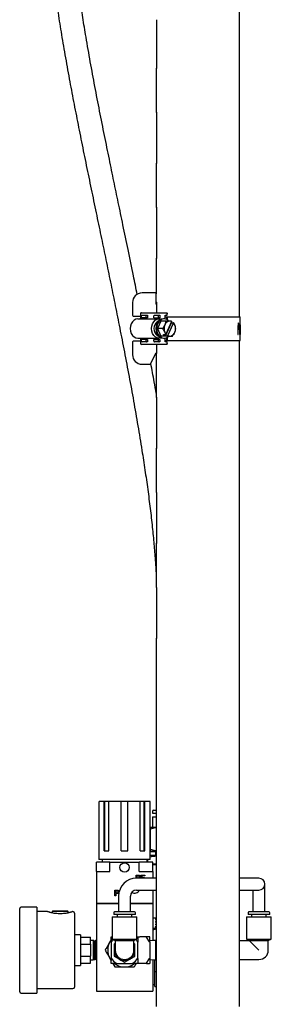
# Model space of a CAD drawing. Header units: inches. Extents: x 22.8 to 73.1, y 0.8 to 94.
# Tile 13 of 24: x 51.4 to 56.7, y 19.5 to 40.2. Entities that reach past the tile are written whole.
import ezdxf

# ---------------------------------------------------------------- set-up
doc = ezdxf.new("R2010")
doc.units = ezdxf.units.IN
doc.header["$MEASUREMENT"] = 0

msp = doc.modelspace()

# ---------------------------------------------------------------- linework, layer by layer
at = {"color": 7, "linetype": 'Continuous', "lineweight": 25}
for p, q in [((56.053, 33.931), (56.053, 47.478)), ((54.313, 39.21), (54.313, 40.184)), ((54.303, 39.166), (54.303, 38.228)), ((54.303, 39.166), (54.307, 39.166)), ((54.312, 39.166), (54.307, 39.166)), ((54.307, 38.228), (54.303, 38.228)), ((54.312, 38.228), (54.307, 38.228)), ((54.313, 37.21), (54.313, 38.184)), ((54.303, 37.166), (54.303, 36.228)), ((54.303, 37.166), (54.307, 37.166)), ((54.312, 37.166), (54.307, 37.166)), ((54.307, 36.228), (54.303, 36.228)), ((54.312, 36.228), (54.307, 36.228)), ((54.313, 35.21), (54.313, 36.184)), ((54.303, 35.166), (54.303, 34.416)), ((54.303, 35.166), (54.307, 35.166)), ((54.312, 35.166), (54.307, 35.166)), ((54.287, 34.431), (54.003, 34.431)), ((54.303, 34.197), (54.303, 34.416)), ((53.803, 34.231), (53.803, 33.962)), ((54.307, 34.228), (54.303, 34.228)), ((54.312, 34.228), (54.307, 34.228)), ((53.992, 34.016), (54.437, 34.016)), ((54.313, 34.016), (54.313, 34.184)), ((54.437, 34.016), (54.517, 34.016)), ((53.819, 33.946), (53.969, 33.946)), ((53.914, 33.885), (54.359, 33.885)), ((53.969, 33.994), (53.969, 33.908)), ((53.995, 33.91), (53.995, 33.948)), ((54.093, 33.91), (53.995, 33.91)), ((54.007, 33.963), (54.105, 33.963)), ((54.093, 33.91), (54.093, 33.948)), ((54.117, 33.91), (54.093, 33.91)), ((54.105, 33.963), (54.117, 33.963)), ((54.117, 33.963), (54.117, 33.91)), ((54.253, 33.91), (54.253, 33.948)), ((54.253, 33.91), (54.351, 33.91)), ((54.264, 33.963), (54.362, 33.963)), ((54.382, 33.864), (54.323, 33.826)), ((54.398, 33.838), (54.328, 33.681)), ((54.351, 33.91), (54.351, 33.948)), ((54.375, 33.91), (54.351, 33.91)), ((54.359, 33.885), (54.403, 33.885)), ((54.362, 33.963), (54.375, 33.963)), ((54.375, 33.963), (54.375, 33.91)), ((54.501, 33.838), (54.398, 33.838)), ((54.468, 33.885), (54.453, 33.885)), ((54.49, 33.963), (54.531, 33.963)), ((54.49, 33.883), (54.49, 33.963)), ((54.491, 33.931), (54.523, 33.931)), ((54.498, 33.525), (54.623, 33.806)), ((54.625, 33.83), (54.506, 33.564)), ((54.523, 33.872), (54.523, 33.931)), ((54.523, 33.931), (54.535, 33.931)), ((54.531, 33.963), (54.531, 33.994)), ((54.535, 33.866), (54.535, 33.931)), ((54.535, 33.931), (54.538, 33.931)), ((54.538, 33.931), (55.296, 33.931)), ((54.548, 33.533), (54.667, 33.798)), ((54.619, 33.816), (54.623, 33.806)), ((54.623, 33.838), (54.625, 33.83)), ((54.623, 33.806), (54.665, 33.806)), ((54.667, 33.798), (54.665, 33.806)), ((55.296, 33.931), (56.068, 33.931)), ((56.068, 33.759), (56.068, 33.931)), ((54.328, 33.681), (54.398, 33.525)), ((54.431, 33.681), (54.328, 33.681)), ((53.803, 33.401), (53.803, 33.131)), ((53.969, 33.416), (53.819, 33.416)), ((53.914, 33.477), (54.359, 33.477)), ((53.969, 33.455), (53.969, 33.369)), ((54.093, 33.452), (53.995, 33.452)), ((53.995, 33.415), (53.995, 33.452)), ((54.105, 33.4), (54.007, 33.4)), ((54.093, 33.415), (54.093, 33.452)), ((54.093, 33.452), (54.117, 33.452)), ((54.117, 33.4), (54.105, 33.4)), ((54.117, 33.452), (54.117, 33.4)), ((54.253, 33.452), (54.351, 33.452)), ((54.253, 33.415), (54.253, 33.452)), ((54.362, 33.4), (54.264, 33.4)), ((54.323, 33.537), (54.382, 33.499)), ((54.351, 33.415), (54.351, 33.452)), ((54.351, 33.452), (54.375, 33.452)), ((54.403, 33.477), (54.359, 33.477)), ((54.375, 33.4), (54.362, 33.4)), ((54.375, 33.452), (54.375, 33.4)), ((54.47, 33.525), (54.398, 33.525)), ((54.453, 33.477), (54.468, 33.477)), ((54.456, 33.556), (54.497, 33.556)), ((54.47, 33.525), (54.456, 33.556)), ((54.498, 33.525), (54.47, 33.525)), ((54.49, 33.4), (54.49, 33.479)), ((54.531, 33.4), (54.49, 33.4)), ((54.491, 33.431), (54.523, 33.431)), ((54.506, 33.564), (54.497, 33.556)), ((54.539, 33.525), (54.498, 33.525)), ((54.523, 33.431), (54.523, 33.49)), ((54.523, 33.431), (54.535, 33.431)), ((54.531, 33.369), (54.531, 33.4)), ((54.535, 33.431), (54.535, 33.497)), ((54.538, 33.431), (54.535, 33.431)), ((54.538, 33.431), (55.296, 33.431)), ((54.539, 33.525), (54.548, 33.533)), ((54.539, 33.525), (54.586, 33.525)), ((55.296, 33.431), (56.068, 33.431)), ((56.053, 19.412), (56.053, 33.431)), ((56.068, 33.431), (56.068, 33.556)), ((56.068, 33.556), (56.068, 33.556)), ((54.437, 33.346), (53.992, 33.346)), ((54.182, 32.94), (54.299, 33.173)), ((54.303, 33.166), (54.303, 32.228)), ((54.303, 33.166), (54.307, 33.166)), ((54.312, 33.166), (54.307, 33.166)), ((54.313, 33.21), (54.313, 33.346)), ((54.517, 33.346), (54.437, 33.346)), ((54.003, 32.931), (54.168, 32.931)), ((54.307, 32.228), (54.303, 32.228)), ((54.312, 32.228), (54.307, 32.228)), ((54.313, 31.21), (54.313, 32.184)), ((54.303, 31.166), (54.303, 30.228)), ((54.303, 31.166), (54.307, 31.166)), ((54.312, 31.166), (54.307, 31.166)), ((54.307, 30.228), (54.303, 30.228)), ((54.312, 30.228), (54.307, 30.228)), ((54.313, 29.21), (54.313, 30.184)), ((54.303, 29.166), (54.303, 28.228)), ((54.303, 29.166), (54.307, 29.166)), ((54.312, 29.166), (54.307, 29.166)), ((54.307, 28.228), (54.303, 28.228)), ((54.312, 28.228), (54.307, 28.228)), ((54.313, 27.21), (54.313, 28.184)), ((54.303, 27.166), (54.303, 19.412)), ((54.303, 27.166), (54.307, 27.166)), ((54.312, 27.166), (54.307, 27.166)), ((53.101, 22.688), (53.101, 23.727)), ((53.209, 23.727), (53.101, 23.727)), ((53.209, 22.688), (53.209, 23.727)), ((53.225, 23.727), (53.209, 23.727)), ((53.225, 22.688), (53.225, 23.727)), ((53.307, 23.727), (53.225, 23.727)), ((53.307, 22.688), (53.307, 23.727)), ((53.567, 23.727), (53.307, 23.727)), ((53.567, 22.688), (53.567, 23.727)), ((53.705, 23.727), (53.567, 23.727)), ((53.705, 22.688), (53.705, 23.727)), ((53.966, 23.727), (53.705, 23.727)), ((53.966, 22.688), (53.966, 23.727)), ((54.048, 23.727), (53.966, 23.727)), ((54.048, 22.688), (54.048, 23.727)), ((54.063, 23.727), (54.048, 23.727)), ((54.063, 22.688), (54.063, 23.727)), ((54.171, 23.727), (54.063, 23.727)), ((54.171, 22.688), (54.171, 23.727)), ((54.224, 23.521), (54.224, 23.481)), ((54.224, 23.481), (54.303, 23.481)), ((54.244, 23.54), (54.303, 23.54)), ((54.224, 23.403), (54.224, 23.186)), ((54.224, 23.403), (54.303, 23.403)), ((54.181, 23.186), (54.303, 23.186)), ((54.181, 22.713), (54.181, 23.147)), ((53.097, 22.688), (53.097, 22.506)), ((53.097, 22.688), (53.101, 22.688)), ((53.209, 22.688), (53.307, 22.688)), ((53.567, 22.688), (53.705, 22.688)), ((53.966, 22.688), (54.063, 22.688)), ((54.171, 22.688), (54.176, 22.688)), ((54.176, 22.506), (54.176, 22.688)), ((54.181, 22.674), (54.303, 22.674)), ((54.284, 22.674), (54.287, 22.586)), ((53.046, 22.251), (53.046, 22.447)), ((53.205, 22.447), (53.046, 22.447)), ((54.176, 22.506), (53.097, 22.506)), ((53.164, 22.506), (53.164, 22.447)), ((53.329, 22.447), (53.205, 22.447)), ((53.329, 22.251), (53.329, 22.447)), ((53.329, 22.447), (53.943, 22.447)), ((53.943, 22.251), (53.943, 22.447)), ((54.067, 22.447), (53.943, 22.447)), ((54.227, 22.447), (54.067, 22.447)), ((54.109, 22.447), (54.109, 22.506)), ((54.121, 22.506), (54.121, 22.447)), ((54.303, 22.586), (54.176, 22.586)), ((54.227, 22.251), (54.227, 22.447)), ((54.227, 22.398), (54.303, 22.398)), ((53.046, 22.251), (53.046, 21.585)), ((53.046, 22.251), (53.329, 22.251)), ((53.943, 22.251), (54.227, 22.251)), ((54.227, 22.251), (54.227, 22.11)), ((53.877, 22.176), (53.921, 22.176)), ((53.877, 22.11), (53.877, 22.176)), ((54.303, 22.11), (53.886, 22.11)), ((53.921, 22.162), (53.893, 22.162)), ((53.893, 22.162), (53.893, 22.121)), ((53.893, 22.121), (53.92, 22.121)), ((53.947, 22.112), (53.94, 22.11)), ((53.98, 22.176), (54.063, 22.176)), ((53.98, 22.11), (53.98, 22.176)), ((53.996, 22.162), (53.996, 22.126)), ((54.063, 22.162), (53.996, 22.162)), ((53.996, 22.126), (54.058, 22.126)), ((53.996, 22.112), (53.996, 22.11)), ((54.058, 22.112), (53.996, 22.112)), ((54.058, 22.126), (54.058, 22.112)), ((54.063, 22.176), (54.063, 22.162)), ((56.209, 22.11), (56.053, 22.11)), ((56.459, 22.11), (56.209, 22.11)), ((56.584, 21.735), (56.584, 21.985)), ((53.434, 21.859), (53.478, 21.859)), ((53.434, 21.741), (53.434, 21.859)), ((53.478, 21.845), (53.451, 21.845)), ((53.451, 21.845), (53.451, 21.804)), ((53.451, 21.804), (53.477, 21.804)), ((53.451, 21.791), (53.451, 21.741)), ((53.475, 21.791), (53.451, 21.791)), ((53.886, 21.86), (54.303, 21.86)), ((54.227, 21.86), (54.227, 21.585)), ((56.053, 21.86), (56.209, 21.86)), ((56.209, 21.86), (56.459, 21.86)), ((56.334, 21.86), (56.334, 21.735)), ((53.046, 21.585), (53.511, 21.585)), ((53.05, 21.581), (53.046, 21.585)), ((53.046, 21.581), (53.046, 19.731)), ((53.046, 21.581), (53.511, 21.581)), ((53.451, 21.741), (53.434, 21.741)), ((53.511, 21.735), (53.511, 21.404)), ((53.761, 21.404), (53.761, 21.735)), ((53.761, 21.585), (54.227, 21.585)), ((53.761, 21.581), (54.227, 21.581)), ((54.223, 21.581), (54.227, 21.585)), ((54.227, 21.581), (54.227, 20.797)), ((56.334, 21.735), (56.334, 21.404)), ((56.584, 21.404), (56.584, 21.735)), ((51.433, 19.722), (51.433, 21.472)), ((51.793, 21.503), (51.465, 21.503)), ((51.793, 21.503), (51.793, 19.691)), ((52.015, 21.407), (51.793, 21.407)), ((52.068, 21.392), (52.057, 21.395)), ((52.129, 21.427), (52.113, 21.411)), ((52.113, 21.411), (52.113, 21.38)), ((52.453, 21.411), (52.113, 21.411)), ((52.129, 21.427), (52.438, 21.427)), ((52.453, 21.411), (52.438, 21.427)), ((52.453, 21.38), (52.453, 21.411)), ((52.583, 21.376), (52.583, 19.818)), ((53.408, 21.384), (53.408, 21.345)), ((53.845, 21.404), (53.428, 21.404)), ((53.865, 21.345), (53.865, 21.384)), ((56.23, 21.384), (56.23, 21.345)), ((56.667, 21.404), (56.25, 21.404)), ((56.687, 21.345), (56.687, 21.384)), ((53.377, 21.298), (53.377, 20.825)), ((53.377, 21.298), (53.896, 21.298)), ((53.865, 21.345), (53.408, 21.345)), ((53.482, 21.345), (53.482, 21.298)), ((53.791, 21.298), (53.791, 21.345)), ((53.896, 20.825), (53.896, 21.298)), ((54.227, 21.28), (54.303, 21.275)), ((54.303, 21.273), (54.227, 21.273)), ((54.303, 21.207), (54.285, 21.197)), ((54.285, 21.197), (54.285, 21.189)), ((54.287, 21.252), (54.286, 21.244)), ((54.303, 21.262), (54.287, 21.252)), ((54.287, 21.244), (54.303, 21.234)), ((56.199, 21.298), (56.199, 20.825)), ((56.199, 21.298), (56.459, 21.298)), ((56.687, 21.345), (56.23, 21.345)), ((56.304, 21.345), (56.304, 21.298)), ((56.459, 21.298), (56.719, 21.298)), ((56.613, 21.298), (56.613, 21.345)), ((56.719, 20.825), (56.719, 21.298)), ((54.227, 21.059), (54.303, 21.059)), ((54.227, 21.027), (54.303, 21.048)), ((54.281, 21.085), (54.281, 21.078)), ((54.283, 21.141), (54.283, 21.133)), ((52.708, 20.922), (52.583, 20.922)), ((52.708, 20.922), (52.708, 20.272)), ((52.708, 20.873), (52.921, 20.873)), ((52.921, 20.723), (52.921, 20.873)), ((52.983, 20.799), (52.921, 20.799)), ((52.987, 20.799), (52.983, 20.799)), ((52.983, 20.799), (52.983, 20.799)), ((52.983, 20.394), (52.983, 20.799)), ((52.987, 20.797), (52.988, 20.797)), ((53.024, 20.798), (53.02, 20.798)), ((53.046, 20.777), (53.043, 20.773)), ((53.353, 20.81), (53.329, 20.774)), ((53.355, 20.774), (53.355, 20.87)), ((53.355, 20.774), (53.355, 20.42)), ((53.364, 20.878), (53.377, 20.878)), ((53.377, 20.825), (53.44, 20.802)), ((53.377, 20.825), (53.896, 20.825)), ((53.44, 20.736), (53.418, 20.723)), ((53.44, 20.802), (53.44, 20.597)), ((53.44, 20.802), (53.833, 20.802)), ((53.833, 20.802), (53.896, 20.825)), ((53.833, 20.597), (53.833, 20.802)), ((53.855, 20.723), (53.833, 20.736)), ((53.896, 20.878), (53.909, 20.878)), ((53.909, 20.878), (53.957, 20.878)), ((53.918, 20.87), (53.918, 20.774)), ((53.918, 20.42), (53.918, 20.774)), ((54.098, 20.878), (53.957, 20.878)), ((54.158, 20.878), (54.098, 20.878)), ((54.158, 20.774), (54.098, 20.87)), ((54.166, 20.771), (54.166, 20.87)), ((54.291, 20.799), (54.166, 20.795)), ((54.166, 20.771), (54.166, 20.423)), ((54.269, 20.799), (54.227, 20.81)), ((54.291, 20.597), (54.291, 20.816)), ((54.291, 20.816), (54.303, 20.816)), ((56.262, 20.794), (56.053, 20.794)), ((56.199, 20.825), (56.262, 20.802)), ((56.199, 20.825), (56.459, 20.825)), ((56.262, 20.802), (56.262, 20.794)), ((56.262, 20.802), (56.459, 20.802)), ((56.459, 20.597), (56.262, 20.794)), ((56.459, 20.825), (56.719, 20.825)), ((56.459, 20.802), (56.656, 20.802)), ((56.656, 20.802), (56.719, 20.825)), ((56.656, 20.597), (56.656, 20.802)), ((52.708, 20.723), (52.921, 20.723)), ((52.921, 20.723), (52.921, 20.471)), ((54.291, 20.378), (54.291, 20.597)), ((54.291, 20.597), (54.303, 20.597)), ((52.708, 20.471), (52.921, 20.471)), ((52.708, 20.321), (52.921, 20.321)), ((52.921, 20.321), (52.921, 20.471)), ((52.921, 20.394), (52.983, 20.394)), ((53.002, 20.395), (53.006, 20.395)), ((53.039, 20.396), (53.043, 20.396)), ((53.044, 20.398), (53.046, 20.401)), ((53.329, 20.42), (53.351, 20.387)), ((53.355, 20.324), (53.355, 20.42)), ((53.46, 20.316), (53.364, 20.316)), ((53.389, 20.316), (53.432, 20.242)), ((53.418, 20.471), (53.527, 20.408)), ((53.46, 20.316), (53.813, 20.316)), ((53.636, 20.344), (53.746, 20.408)), ((53.813, 20.316), (53.814, 20.316)), ((53.909, 20.316), (53.813, 20.316)), ((53.957, 20.316), (53.909, 20.316)), ((53.918, 20.42), (53.918, 20.324)), ((54.098, 20.316), (53.957, 20.316)), ((54.098, 20.324), (54.158, 20.42)), ((54.098, 20.316), (54.158, 20.316)), ((54.166, 20.423), (54.166, 20.324)), ((54.166, 20.399), (54.291, 20.394)), ((54.227, 20.397), (54.227, 19.731)), ((54.274, 20.144), (54.274, 20.395)), ((54.291, 20.378), (54.303, 20.378)), ((56.053, 20.4), (56.459, 20.4)), ((52.583, 20.272), (52.708, 20.272)), ((54.274, 20.144), (54.303, 20.144)), ((54.274, 19.834), (54.274, 20.144)), ((51.793, 19.787), (52.552, 19.787)), ((53.046, 19.731), (54.227, 19.731)), ((54.227, 19.876), (54.274, 19.874)), ((54.274, 19.834), (54.303, 19.834)), ((51.465, 19.691), (51.793, 19.691))]:
    msp.add_line(p, q, dxfattribs=at)
at = {"color": 7, "linetype": 'Continuous', "lineweight": 25, "flags": 128}
for points in [[(54.517, 34.016), (54.52, 34.016), (54.522, 34.015), (54.525, 34.013), (54.527, 34.01), (54.529, 34.006), (54.53, 34.002), (54.531, 33.998), (54.531, 33.994)], [(53.914, 33.885), (53.873, 33.878), (53.835, 33.858), (53.802, 33.825), (53.777, 33.783), (53.761, 33.734), (53.756, 33.681), (53.761, 33.629), (53.777, 33.579), (53.802, 33.537), (53.835, 33.505), (53.873, 33.484), (53.914, 33.477)], [(54.359, 33.477), (54.319, 33.484), (54.28, 33.505), (54.248, 33.537), (54.223, 33.579), (54.207, 33.629), (54.201, 33.681), (54.207, 33.734), (54.223, 33.783), (54.248, 33.825), (54.28, 33.858), (54.319, 33.878), (54.359, 33.885)], [(54.453, 33.885), (54.412, 33.878), (54.374, 33.858), (54.341, 33.825), (54.316, 33.783), (54.3, 33.734), (54.295, 33.681), (54.3, 33.629), (54.316, 33.579), (54.341, 33.537), (54.374, 33.505), (54.412, 33.484), (54.453, 33.477)], [(54.468, 33.885), (54.427, 33.878), (54.389, 33.858), (54.356, 33.825), (54.331, 33.783), (54.315, 33.734), (54.31, 33.681), (54.315, 33.629), (54.331, 33.579), (54.356, 33.537), (54.389, 33.505), (54.427, 33.484), (54.468, 33.477), (54.509, 33.484), (54.547, 33.505), (54.566, 33.522)], [(54.531, 33.369), (54.531, 33.364), (54.53, 33.36), (54.529, 33.356), (54.527, 33.353), (54.525, 33.35), (54.522, 33.348), (54.52, 33.347), (54.517, 33.346)]]:
    msp.add_lwpolyline(points, dxfattribs=at)
at = {"color": 7, "linetype": 'Continuous', "lineweight": 25}
msp.add_circle((53.636, 22.337), 0.0984, dxfattribs=at)
for centre, radius, start, end in [((54.003, 34.231), 0.2, 90, 180), ((54.287, 34.416), 0.0156, 0, 90), ((53.992, 33.994), 0.0225, 90, 180), ((54.319, 34.197), 0.0156, 180, 247.7596), ((53.819, 33.962), 0.0156, 180, 270), ((54.009, 33.949), 0.0136, 98.1467, 186.3048), ((54.107, 33.949), 0.0136, 98.1467, 186.3048), ((54.434, 33.681), 0.182, 127.5575, 232.4425), ((54.266, 33.949), 0.0136, 98.1467, 186.3048), ((54.364, 33.949), 0.0136, 98.1467, 186.3048), ((54.464, 33.745), 0.14, 41.5247, 88.4786), ((54.594, 33.718), 0.12, 93.6339, 159.7388), ((54.586, 33.741), 0.0967, 66.4658, 89.8447), ((54.549, 33.697), 0.155, 23.8026, 40.8447), ((54.661, 33.681), 0.195, 156.4317, 203.5683), ((54.623, 33.666), 0.155, 203.8026, 220.8447), ((54.579, 33.645), 0.12, 273.6339, 339.7388), ((54.512, 33.681), 0.195, 336.4317, 23.5683), ((53.819, 33.401), 0.0156, 90, 180), ((54.009, 33.413), 0.0136, 173.6952, 261.8533), ((54.107, 33.413), 0.0136, 173.6952, 261.8533), ((54.266, 33.413), 0.0136, 173.6952, 261.8533), ((54.364, 33.413), 0.0136, 173.6952, 261.8533), ((54.587, 33.622), 0.0967, 246.4658, 269.8447), ((53.992, 33.369), 0.0225, 180, 270), ((54.313, 33.166), 0.0156, 90, 153.4349), ((54.003, 33.131), 0.2, 180, 270), ((54.168, 32.947), 0.0156, 270, 333.4349), ((54.244, 23.521), 0.0197, 90, 180), ((53.886, 21.735), 0.375, 90, 180), ((56.459, 21.985), 0.125, 270, 90), ((53.886, 21.735), 0.125, 90, 180), ((53.853, 21.896), 0.0984, 232.5918, 338.2844), ((51.465, 21.472), 0.0312, 90, 180), ((52.552, 21.376), 0.0312, 0, 90), ((53.428, 21.384), 0.0197, 90, 180), ((53.845, 21.384), 0.0197, 0, 90), ((56.25, 21.384), 0.0197, 90, 180), ((56.667, 21.384), 0.0197, 0, 90), ((53.636, 20.597), 0.354, 150, 210), ((53.636, 20.597), 0.324, 137.272, 147.4454), ((53.636, 20.597), 0.324, 32.5546, 42.728), ((53.636, 20.597), 0.219, 154.1699, 180), ((53.636, 20.597), 0.219, 180, 240), ((53.636, 20.597), 0.197, 180, 0), ((53.636, 20.597), 0.219, 300, 0), ((53.636, 20.597), 0.219, 0, 25.8301), ((56.459, 20.597), 0.197, 270, 0), ((53.636, 20.597), 0.324, 212.5546, 237.4454), ((53.636, 20.597), 0.354, 232.5253, 270), ((53.636, 20.597), 0.219, 240, 300), ((53.636, 20.597), 0.324, 302.5546, 327.4454), ((53.636, 20.597), 0.355, 270, 306.0189), ((51.465, 19.722), 0.0312, 180, 270), ((52.552, 19.818), 0.0312, 270, 0)]:
    msp.add_arc(centre, radius, start, end, dxfattribs=at)
for major_axis, ratio, start_param, end_param in [((0.309, 7.77), 0.125492, 4.72551, 4.754333), ((0.155, 7.77), 0.130137, 4.723107, 4.75193), ((-0.004, 7.77), 0.131652, 4.720451, 4.727109)]:
    msp.add_ellipse((55.045, 33.503), major_axis=major_axis, ratio=ratio, start_param=start_param, end_param=end_param, dxfattribs=at)
for points, knots in [([(51.981, 45.299), (51.981, 45.183), (51.981, 44.96), (51.982, 44.638), (51.984, 44.339), (51.986, 44.062), (51.989, 43.804), (51.993, 43.563), (51.997, 43.339), (52.003, 43.094), (52.011, 42.831), (52.022, 42.555), (52.035, 42.302), (52.052, 42.017), (52.074, 41.707), (52.105, 41.377), (52.137, 41.084), (52.177, 40.756), (52.23, 40.374), (52.302, 39.919), (52.384, 39.437), (52.472, 38.949), (52.564, 38.46), (52.659, 37.976), (52.757, 37.485), (52.858, 36.991), (52.961, 36.494), (53.062, 36.003), (53.161, 35.529), (53.257, 35.064), (53.35, 34.611), (53.443, 34.151), (53.536, 33.681), (53.633, 33.187), (53.731, 32.675), (53.826, 32.157), (53.916, 31.638), (53.996, 31.154), (54.065, 30.706), (54.123, 30.298), (54.175, 29.896), (54.218, 29.511), (54.248, 29.204), (54.267, 28.974), (54.281, 28.797), (54.293, 28.624), (54.3, 28.506), (54.303, 28.453)], [0, 0, 0, 0, 0.020092, 0.038694, 0.055939, 0.071948, 0.086834, 0.100702, 0.113648, 0.125758, 0.14329, 0.15923, 0.173814, 0.187241, 0.20883, 0.22794, 0.245036, 0.260389, 0.285763, 0.312737, 0.341506, 0.371981, 0.400515, 0.429765, 0.459449, 0.489425, 0.519554, 0.549675, 0.57861, 0.605718, 0.634245, 0.660908, 0.689126, 0.719329, 0.750421, 0.781523, 0.812552, 0.843516, 0.868096, 0.892251, 0.916052, 0.93907, 0.960025, 0.96979, 0.979411, 0.990885, 1, 1, 1, 1]), ([(53.902, 34.4), (53.876, 34.53), (53.812, 34.845), (53.712, 35.332), (53.605, 35.849), (53.506, 36.328), (53.41, 36.789), (53.314, 37.258), (53.214, 37.75), (53.112, 38.261), (53.012, 38.779), (52.916, 39.298), (52.831, 39.782), (52.759, 40.228), (52.698, 40.633), (52.646, 41.029), (52.604, 41.405), (52.577, 41.702), (52.56, 41.925), (52.548, 42.097), (52.536, 42.293), (52.524, 42.529), (52.514, 42.777), (52.505, 43.033), (52.498, 43.293), (52.492, 43.588), (52.489, 43.862), (52.486, 44.106), (52.484, 44.313), (52.483, 44.536), (52.482, 44.774), (52.481, 45.031), (52.481, 45.208), (52.481, 45.299)], [0, 0, 0, 0, 0.036459, 0.088351, 0.136892, 0.181565, 0.223072, 0.266589, 0.313138, 0.361382, 0.40971, 0.457862, 0.505932, 0.543979, 0.581114, 0.617354, 0.65223, 0.683498, 0.69791, 0.712361, 0.729795, 0.750812, 0.775948, 0.796383, 0.819526, 0.84578, 0.875632, 0.892896, 0.911399, 0.931244, 0.952543, 0.975418, 1, 1, 1, 1]), ([(54.307, 39.166), (54.308, 39.164), (54.308, 39.161), (54.309, 39.159), (54.311, 39.161), (54.312, 39.166), (54.313, 39.174), (54.314, 39.183), (54.314, 39.192), (54.314, 39.201), (54.313, 39.207), (54.313, 39.21)], [0, 0, 0, 0, 0.106194, 0.224636, 0.343791, 0.463442, 0.582905, 0.701361, 0.77482, 0.891659, 1, 1, 1, 1]), ([(54.313, 38.184), (54.313, 38.185), (54.313, 38.189), (54.314, 38.195), (54.314, 38.204), (54.314, 38.214), (54.313, 38.223), (54.312, 38.23), (54.31, 38.234), (54.309, 38.235), (54.308, 38.232), (54.308, 38.229), (54.307, 38.228)], [0, 0, 0, 0, 0.033527, 0.151959, 0.225403, 0.342218, 0.459007, 0.576515, 0.695301, 0.814877, 0.934416, 1, 1, 1, 1]), ([(54.307, 37.166), (54.308, 37.164), (54.308, 37.161), (54.309, 37.159), (54.311, 37.161), (54.312, 37.166), (54.313, 37.174), (54.314, 37.183), (54.314, 37.192), (54.314, 37.201), (54.313, 37.207), (54.313, 37.21)], [0, 0, 0, 0, 0.106194, 0.224636, 0.343791, 0.463442, 0.582905, 0.701361, 0.77482, 0.891659, 1, 1, 1, 1]), ([(54.313, 36.184), (54.313, 36.185), (54.313, 36.189), (54.314, 36.195), (54.314, 36.204), (54.314, 36.214), (54.313, 36.223), (54.312, 36.23), (54.31, 36.234), (54.309, 36.235), (54.308, 36.232), (54.308, 36.229), (54.307, 36.228)], [0, 0, 0, 0, 0.033527, 0.151959, 0.225403, 0.342218, 0.459007, 0.576515, 0.695301, 0.814877, 0.934416, 1, 1, 1, 1]), ([(54.307, 35.166), (54.308, 35.164), (54.308, 35.161), (54.309, 35.159), (54.311, 35.161), (54.312, 35.166), (54.313, 35.174), (54.314, 35.183), (54.314, 35.192), (54.314, 35.201), (54.313, 35.207), (54.313, 35.21)], [0, 0, 0, 0, 0.106194, 0.224636, 0.343791, 0.463442, 0.582905, 0.701361, 0.77482, 0.891659, 1, 1, 1, 1]), ([(54.313, 34.184), (54.313, 34.185), (54.313, 34.189), (54.314, 34.195), (54.314, 34.204), (54.314, 34.214), (54.313, 34.223), (54.312, 34.23), (54.31, 34.234), (54.309, 34.235), (54.308, 34.232), (54.308, 34.229), (54.307, 34.228)], [0, 0, 0, 0, 0.033527, 0.151959, 0.225403, 0.342218, 0.459007, 0.576515, 0.695301, 0.814877, 0.934416, 1, 1, 1, 1]), ([(53.969, 33.908), (53.969, 33.905), (53.969, 33.9), (53.966, 33.893), (53.963, 33.888), (53.959, 33.885), (53.958, 33.885), (53.957, 33.885)], [0, 0, 0, 0, 0.167662, 0.350633, 0.533169, 0.722624, 1, 1, 1, 1]), ([(54.501, 33.838), (54.498, 33.815), (54.495, 33.79), (54.483, 33.763), (54.482, 33.759)], [0, 0, 0, 0, 0.879034, 1, 1, 1, 1]), ([(54.586, 33.838), (54.57, 33.838), (54.543, 33.838), (54.513, 33.838), (54.501, 33.838)], [0, 0, 0, 0, 0.627988, 1, 1, 1, 1]), ([(54.623, 33.838), (54.613, 33.838), (54.602, 33.838), (54.588, 33.838), (54.586, 33.838)], [0, 0, 0, 0, 0.9087, 1, 1, 1, 1]), ([(54.691, 33.759), (54.684, 33.773), (54.676, 33.789), (54.666, 33.804), (54.665, 33.806)], [0, 0, 0, 0, 0.862265, 1, 1, 1, 1]), ([(56.03, 33.804), (56.03, 33.804), (56.029, 33.804), (56.027, 33.801), (56.025, 33.793), (56.019, 33.758), (56.015, 33.701), (56.013, 33.642), (56.014, 33.606), (56.015, 33.587), (56.016, 33.573), (56.017, 33.564), (56.018, 33.559), (56.02, 33.557), (56.02, 33.556), (56.02, 33.556)], [0, 0, 0, 0, 0.013181, 0.030133, 0.059777, 0.148264, 0.460226, 0.709732, 0.798479, 0.860576, 0.920922, 0.954225, 0.975594, 0.989889, 1, 1, 1, 1]), ([(56.033, 33.79), (56.033, 33.792), (56.033, 33.794), (56.032, 33.798), (56.031, 33.801), (56.031, 33.803), (56.03, 33.804), (56.03, 33.804)], [0, 0, 0, 0, 0.219902, 0.439803, 0.659759, 0.879847, 1, 1, 1, 1]), ([(56.061, 33.804), (56.061, 33.804), (56.06, 33.804), (56.06, 33.801), (56.058, 33.793), (56.056, 33.758), (56.053, 33.701), (56.052, 33.642), (56.053, 33.606), (56.053, 33.587), (56.054, 33.573), (56.055, 33.564), (56.055, 33.559), (56.056, 33.557), (56.056, 33.556), (56.056, 33.556)], [0, 0, 0, 0, 0.013181, 0.030133, 0.059777, 0.148264, 0.460226, 0.709732, 0.798479, 0.860576, 0.920922, 0.954225, 0.975594, 0.989889, 1, 1, 1, 1]), ([(56.062, 33.79), (56.062, 33.792), (56.062, 33.794), (56.062, 33.798), (56.061, 33.801), (56.061, 33.803), (56.061, 33.804), (56.061, 33.804)], [0, 0, 0, 0, 0.219902, 0.439803, 0.659759, 0.879847, 1, 1, 1, 1]), ([(54.482, 33.759), (54.475, 33.746), (54.461, 33.718), (54.441, 33.694), (54.431, 33.681)], [0, 0, 0, 0, 0.503992, 1, 1, 1, 1]), ([(54.431, 33.681), (54.448, 33.659), (54.468, 33.634), (54.48, 33.606), (54.482, 33.603)], [0, 0, 0, 0, 0.879034, 1, 1, 1, 1]), ([(54.482, 33.603), (54.487, 33.589), (54.493, 33.574), (54.496, 33.558), (54.497, 33.556)], [0, 0, 0, 0, 0.862265, 1, 1, 1, 1]), ([(54.641, 33.525), (54.658, 33.547), (54.677, 33.573), (54.69, 33.6), (54.691, 33.603)], [0, 0, 0, 0, 0.879034, 1, 1, 1, 1]), ([(54.711, 33.681), (54.708, 33.704), (54.704, 33.729), (54.693, 33.756), (54.691, 33.759)], [0, 0, 0, 0, 0.879034, 1, 1, 1, 1]), ([(54.691, 33.603), (54.697, 33.617), (54.707, 33.644), (54.71, 33.669), (54.711, 33.681)], [0, 0, 0, 0, 0.503992, 1, 1, 1, 1]), ([(56.068, 33.759), (56.068, 33.738), (56.068, 33.695), (56.068, 33.642), (56.068, 33.606), (56.068, 33.587), (56.068, 33.573), (56.068, 33.564), (56.068, 33.559), (56.068, 33.557), (56.068, 33.556), (56.068, 33.556)], [0, 0, 0, 0, 0.312698, 0.630398, 0.743401, 0.82247, 0.899309, 0.941715, 0.968923, 0.987125, 1, 1, 1, 1]), ([(53.957, 33.477), (53.957, 33.477), (53.959, 33.477), (53.962, 33.476), (53.966, 33.471), (53.968, 33.464), (53.969, 33.459), (53.969, 33.456), (53.969, 33.455)], [0, 0, 0, 0, 0.176557, 0.412681, 0.595788, 0.787007, 0.963269, 1, 1, 1, 1]), ([(54.586, 33.525), (54.588, 33.525), (54.606, 33.525), (54.625, 33.525), (54.638, 33.525), (54.641, 33.525)], [0, 0, 0, 0, 0.053439, 0.773571, 1, 1, 1, 1]), ([(56.02, 33.556), (56.021, 33.556), (56.022, 33.556), (56.023, 33.558), (56.024, 33.56), (56.024, 33.564), (56.024, 33.566), (56.024, 33.566)], [0, 0, 0, 0, 0.220062, 0.440125, 0.660191, 0.880267, 1, 1, 1, 1]), ([(56.056, 33.556), (56.056, 33.556), (56.057, 33.556), (56.057, 33.558), (56.058, 33.56), (56.058, 33.564), (56.058, 33.566), (56.058, 33.566)], [0, 0, 0, 0, 0.220062, 0.440125, 0.660191, 0.880267, 1, 1, 1, 1]), ([(54.307, 33.166), (54.308, 33.164), (54.308, 33.161), (54.309, 33.159), (54.311, 33.161), (54.312, 33.166), (54.313, 33.174), (54.314, 33.183), (54.314, 33.192), (54.314, 33.201), (54.313, 33.207), (54.313, 33.21)], [0, 0, 0, 0, 0.106194, 0.224636, 0.343791, 0.463442, 0.582905, 0.701361, 0.77482, 0.891659, 1, 1, 1, 1]), ([(54.303, 32.319), (54.289, 32.399), (54.251, 32.609), (54.212, 32.819), (54.187, 32.949)], [0, 0, 0, 0, 0.379195, 1, 1, 1, 1]), ([(54.313, 32.184), (54.313, 32.185), (54.313, 32.189), (54.314, 32.195), (54.314, 32.204), (54.314, 32.214), (54.313, 32.223), (54.312, 32.23), (54.31, 32.234), (54.309, 32.235), (54.308, 32.232), (54.308, 32.229), (54.307, 32.228)], [0, 0, 0, 0, 0.033527, 0.151959, 0.225403, 0.342218, 0.459007, 0.576515, 0.695301, 0.814877, 0.934416, 1, 1, 1, 1]), ([(54.307, 31.166), (54.308, 31.164), (54.308, 31.161), (54.309, 31.159), (54.311, 31.161), (54.312, 31.166), (54.313, 31.174), (54.314, 31.183), (54.314, 31.192), (54.314, 31.201), (54.313, 31.207), (54.313, 31.21)], [0, 0, 0, 0, 0.106194, 0.224636, 0.343791, 0.463442, 0.582905, 0.701361, 0.77482, 0.891659, 1, 1, 1, 1]), ([(54.313, 30.184), (54.313, 30.185), (54.313, 30.189), (54.314, 30.195), (54.314, 30.204), (54.314, 30.214), (54.313, 30.223), (54.312, 30.23), (54.31, 30.234), (54.309, 30.235), (54.308, 30.232), (54.308, 30.229), (54.307, 30.228)], [0, 0, 0, 0, 0.033527, 0.151959, 0.225403, 0.342218, 0.459007, 0.576515, 0.695301, 0.814877, 0.934416, 1, 1, 1, 1]), ([(54.307, 29.166), (54.308, 29.164), (54.308, 29.161), (54.309, 29.159), (54.311, 29.161), (54.312, 29.166), (54.313, 29.174), (54.314, 29.183), (54.314, 29.192), (54.314, 29.201), (54.313, 29.207), (54.313, 29.21)], [0, 0, 0, 0, 0.106194, 0.224636, 0.343791, 0.463442, 0.582905, 0.701361, 0.77482, 0.891659, 1, 1, 1, 1]), ([(54.313, 28.184), (54.313, 28.187), (54.314, 28.193), (54.314, 28.204), (54.314, 28.214), (54.313, 28.223), (54.312, 28.23), (54.31, 28.234), (54.309, 28.235), (54.308, 28.232), (54.308, 28.229), (54.307, 28.228)], [0, 0, 0, 0, 0.117203, 0.234438, 0.351012, 0.467642, 0.585289, 0.704202, 0.823845, 0.943394, 1, 1, 1, 1]), ([(54.307, 27.166), (54.308, 27.164), (54.308, 27.16), (54.31, 27.159), (54.311, 27.161), (54.312, 27.167), (54.313, 27.175), (54.314, 27.185), (54.314, 27.196), (54.313, 27.204), (54.313, 27.208), (54.313, 27.21)], [0, 0, 0, 0, 0.118749, 0.237477, 0.356727, 0.476421, 0.595833, 0.714171, 0.831232, 0.947697, 1, 1, 1, 1]), ([(54.181, 23.186), (54.181, 23.186), (54.181, 23.183), (54.181, 23.162), (54.181, 23.147)], [0, 0, 0, 0, 0.268634, 1, 1, 1, 1]), ([(54.181, 23.147), (54.216, 23.159), (54.256, 23.173), (54.298, 23.176), (54.303, 23.177)], [0, 0, 0, 0, 0.876776, 1, 1, 1, 1]), ([(54.303, 22.684), (54.296, 22.684), (54.254, 22.689), (54.214, 22.702), (54.181, 22.713)], [0, 0, 0, 0, 0.169385, 1, 1, 1, 1]), ([(54.181, 22.713), (54.181, 22.698), (54.181, 22.677), (54.181, 22.675), (54.181, 22.674)], [0, 0, 0, 0, 0.731366, 1, 1, 1, 1]), ([(54.176, 22.563), (54.208, 22.569), (54.25, 22.577), (54.293, 22.579), (54.303, 22.579)], [0, 0, 0, 0, 0.756694, 1, 1, 1, 1]), ([(54.303, 22.405), (54.293, 22.405), (54.268, 22.406), (54.242, 22.411), (54.227, 22.413)], [0, 0, 0, 0, 0.391297, 1, 1, 1, 1]), ([(53.92, 22.121), (53.924, 22.121), (53.931, 22.121), (53.94, 22.125), (53.945, 22.134), (53.945, 22.139), (53.945, 22.142)], [0, 0, 0, 0, 0.281615, 0.559946, 0.778951, 1, 1, 1, 1]), ([(53.921, 22.176), (53.926, 22.176), (53.935, 22.176), (53.943, 22.173), (53.947, 22.171)], [0, 0, 0, 0, 0.561022, 1, 1, 1, 1]), ([(53.945, 22.142), (53.945, 22.144), (53.945, 22.149), (53.942, 22.155), (53.935, 22.162), (53.927, 22.162), (53.921, 22.162)], [0, 0, 0, 0, 0.187731, 0.37472, 0.56089, 1, 1, 1, 1]), ([(53.947, 22.171), (53.949, 22.169), (53.955, 22.166), (53.961, 22.155), (53.961, 22.147), (53.962, 22.142)], [0, 0, 0, 0, 0.279993, 0.560243, 1, 1, 1, 1]), ([(53.962, 22.142), (53.961, 22.135), (53.96, 22.123), (53.951, 22.116), (53.947, 22.112)], [0, 0, 0, 0, 0.559834, 1, 1, 1, 1]), ([(53.504, 21.795), (53.501, 21.794), (53.495, 21.792), (53.488, 21.791), (53.481, 21.791), (53.477, 21.791), (53.475, 21.791)], [0, 0, 0, 0, 0.339106, 0.559306, 0.779637, 1, 1, 1, 1]), ([(53.477, 21.804), (53.481, 21.804), (53.488, 21.805), (53.497, 21.808), (53.502, 21.817), (53.502, 21.822), (53.502, 21.825)], [0, 0, 0, 0, 0.281615, 0.559946, 0.778951, 1, 1, 1, 1]), ([(53.478, 21.859), (53.483, 21.859), (53.492, 21.859), (53.5, 21.856), (53.504, 21.854)], [0, 0, 0, 0, 0.561022, 1, 1, 1, 1]), ([(53.502, 21.825), (53.502, 21.827), (53.502, 21.832), (53.499, 21.838), (53.492, 21.845), (53.484, 21.845), (53.478, 21.845)], [0, 0, 0, 0, 0.187731, 0.37472, 0.56089, 1, 1, 1, 1]), ([(53.504, 21.854), (53.506, 21.852), (53.512, 21.849), (53.518, 21.838), (53.518, 21.83), (53.519, 21.825)], [0, 0, 0, 0, 0.279993, 0.560243, 1, 1, 1, 1]), ([(53.519, 21.825), (53.518, 21.818), (53.517, 21.806), (53.508, 21.799), (53.504, 21.795)], [0, 0, 0, 0, 0.559834, 1, 1, 1, 1]), ([(52.068, 21.392), (52.066, 21.393), (52.053, 21.396), (52.04, 21.401), (52.031, 21.404), (52.032, 21.404), (52.031, 21.404), (52.03, 21.404), (52.03, 21.405), (52.027, 21.405), (52.022, 21.406), (52.018, 21.407), (52.015, 21.407), (52.015, 21.407)], [0, 0, 0, 0, 0.059336, 0.431195, 0.79761, 0.887694, 0.893752, 0.897783, 0.902205, 0.913686, 0.945642, 0.993944, 1, 1, 1, 1]), ([(52.034, 21.403), (52.034, 21.403), (52.032, 21.404), (52.032, 21.404), (52.032, 21.404), (52.032, 21.404)], [0, 0, 0, 0, 0.46202, 0.911218, 1, 1, 1, 1]), ([(52.326, 21.363), (52.325, 21.363), (52.307, 21.362), (52.268, 21.362), (52.211, 21.364), (52.157, 21.371), (52.112, 21.38), (52.083, 21.387), (52.072, 21.391), (52.068, 21.392)], [0, 0, 0, 0, 0.001876, 0.185693, 0.379928, 0.569294, 0.750314, 0.92521, 1, 1, 1, 1]), ([(52.499, 21.392), (52.498, 21.392), (52.49, 21.389), (52.465, 21.382), (52.425, 21.374), (52.377, 21.367), (52.343, 21.364), (52.326, 21.363)], [0, 0, 0, 0, 0.034361, 0.281884, 0.520917, 0.758297, 1, 1, 1, 1]), ([(52.549, 21.407), (52.548, 21.407), (52.545, 21.407), (52.541, 21.406), (52.538, 21.405), (52.537, 21.405), (52.536, 21.404), (52.536, 21.404), (52.536, 21.404), (52.536, 21.404), (52.535, 21.404), (52.528, 21.401), (52.515, 21.397), (52.501, 21.393), (52.499, 21.392)], [0, 0, 0, 0, 0.023849, 0.058329, 0.078912, 0.084032, 0.087447, 0.091256, 0.097592, 0.112402, 0.171418, 0.530984, 0.910104, 1, 1, 1, 1]), ([(52.535, 21.404), (52.535, 21.404), (52.535, 21.404), (52.535, 21.404), (52.532, 21.403), (52.531, 21.403)], [0, 0, 0, 0, 0.037725, 0.622318, 1, 1, 1, 1]), ([(54.303, 21.153), (54.303, 21.152), (54.296, 21.148), (54.289, 21.145), (54.283, 21.141)], [0, 0, 0, 0, 0.081918, 1, 1, 1, 1]), ([(54.303, 21.191), (54.302, 21.191), (54.285, 21.19), (54.286, 21.19), (54.286, 21.189)], [0, 0, 0, 0, 0.056715, 1, 1, 1, 1]), ([(54.285, 21.188), (54.291, 21.185), (54.297, 21.181), (54.303, 21.178), (54.303, 21.178)], [0, 0, 0, 0, 0.949786, 1, 1, 1, 1]), ([(54.287, 21.197), (54.287, 21.197), (54.284, 21.198), (54.295, 21.198), (54.303, 21.199)], [0, 0, 0, 0, 0.181728, 1, 1, 1, 1]), ([(54.303, 21.247), (54.296, 21.246), (54.285, 21.245), (54.289, 21.244), (54.29, 21.244)], [0, 0, 0, 0, 0.644417, 1, 1, 1, 1]), ([(54.287, 21.141), (54.287, 21.142), (54.286, 21.143), (54.301, 21.144), (54.303, 21.144)], [0, 0, 0, 0, 0.880463, 1, 1, 1, 1]), ([(54.292, 21.252), (54.29, 21.253), (54.289, 21.254), (54.3, 21.254), (54.303, 21.255)], [0, 0, 0, 0, 0.730086, 1, 1, 1, 1]), ([(54.281, 21.077), (54.287, 21.074), (54.294, 21.07), (54.302, 21.065), (54.303, 21.065)], [0, 0, 0, 0, 0.801735, 1, 1, 1, 1]), ([(54.303, 21.098), (54.302, 21.097), (54.295, 21.093), (54.288, 21.089), (54.282, 21.086)], [0, 0, 0, 0, 0.15804, 1, 1, 1, 1]), ([(54.283, 21.133), (54.289, 21.129), (54.296, 21.126), (54.302, 21.122), (54.303, 21.121)], [0, 0, 0, 0, 0.86823, 1, 1, 1, 1]), ([(54.303, 21.08), (54.298, 21.08), (54.282, 21.079), (54.284, 21.078), (54.286, 21.077)], [0, 0, 0, 0, 0.354231, 1, 1, 1, 1]), ([(54.303, 21.136), (54.297, 21.135), (54.283, 21.134), (54.286, 21.134), (54.288, 21.133)], [0, 0, 0, 0, 0.418645, 1, 1, 1, 1]), ([(54.286, 21.086), (54.285, 21.086), (54.284, 21.087), (54.299, 21.088), (54.303, 21.088)], [0, 0, 0, 0, 0.739275, 1, 1, 1, 1]), ([(52.983, 20.799), (52.984, 20.798), (52.985, 20.796), (52.986, 20.781), (52.987, 20.76), (52.989, 20.723), (52.99, 20.676), (52.992, 20.631), (52.992, 20.611), (52.992, 20.602), (52.993, 20.599), (52.993, 20.598), (52.993, 20.597), (52.993, 20.597), (52.993, 20.597), (52.993, 20.597), (52.993, 20.597), (52.993, 20.596), (52.993, 20.586), (52.994, 20.554), (52.995, 20.507), (52.997, 20.458), (52.999, 20.42), (53, 20.396), (53.001, 20.398), (53.002, 20.399)], [0, 0, 0, 0, 0.069562, 0.137623, 0.204184, 0.269244, 0.394262, 0.454824, 0.484575, 0.491957, 0.495639, 0.497477, 0.498396, 0.498856, 0.49897, 0.499028, 0.499035, 0.499708, 0.504879, 0.544559, 0.653399, 0.732051, 0.826653, 0.937132, 1, 1, 1, 1]), ([(53.006, 20.397), (53.006, 20.396), (53.005, 20.391), (53.004, 20.404), (53.002, 20.435), (53, 20.487), (52.998, 20.55), (52.996, 20.619), (52.994, 20.686), (52.992, 20.743), (52.99, 20.782), (52.988, 20.8), (52.988, 20.797), (52.987, 20.797)], [0, 0, 0, 0, 0.016346, 0.121636, 0.226957, 0.332313, 0.437701, 0.543121, 0.648572, 0.754056, 0.859571, 0.965119, 1, 1, 1, 1]), ([(53.002, 20.774), (53, 20.778), (52.995, 20.786), (52.991, 20.794), (52.988, 20.798)], [0, 0, 0, 0, 0.499966, 1, 1, 1, 1]), ([(53.002, 20.774), (53.002, 20.774), (53.003, 20.775), (53.004, 20.766), (53.005, 20.745), (53.007, 20.711), (53.009, 20.67), (53.01, 20.622), (53.012, 20.573), (53.013, 20.526), (53.015, 20.484), (53.017, 20.451), (53.018, 20.429), (53.02, 20.419), (53.02, 20.421), (53.021, 20.422)], [0, 0, 0, 0, 0.000228, 0.087752, 0.175251, 0.262725, 0.350173, 0.437597, 0.524995, 0.612369, 0.699719, 0.787043, 0.874344, 0.96162, 1, 1, 1, 1]), ([(53.02, 20.798), (53.018, 20.794), (53.013, 20.786), (53.008, 20.778), (53.006, 20.774)], [0, 0, 0, 0, 0.500038, 1, 1, 1, 1]), ([(53.006, 20.772), (53.006, 20.773), (53.007, 20.776), (53.008, 20.766), (53.01, 20.745), (53.012, 20.711), (53.013, 20.67), (53.015, 20.622), (53.017, 20.573), (53.018, 20.526), (53.02, 20.484), (53.021, 20.451), (53.023, 20.429), (53.024, 20.419), (53.025, 20.421), (53.025, 20.421)], [0, 0, 0, 0, 0.036216, 0.123812, 0.211383, 0.298928, 0.386449, 0.473944, 0.561415, 0.64886, 0.736281, 0.823678, 0.91105, 0.998398, 1, 1, 1, 1]), ([(53.02, 20.795), (53.02, 20.796), (53.022, 20.799), (53.023, 20.777), (53.025, 20.73), (53.028, 20.662), (53.03, 20.583), (53.032, 20.506), (53.035, 20.445), (53.037, 20.406), (53.038, 20.4), (53.039, 20.398)], [0, 0, 0, 0, 0.062064, 0.175625, 0.293119, 0.414536, 0.539912, 0.664724, 0.785475, 0.902166, 1, 1, 1, 1]), ([(53.043, 20.399), (53.043, 20.398), (53.042, 20.395), (53.04, 20.413), (53.038, 20.451), (53.036, 20.507), (53.034, 20.573), (53.032, 20.642), (53.03, 20.705), (53.028, 20.757), (53.026, 20.789), (53.025, 20.8), (53.024, 20.798), (53.024, 20.798)], [0, 0, 0, 0, 0.044208, 0.150213, 0.25625, 0.362321, 0.468426, 0.574563, 0.680731, 0.786931, 0.893164, 0.999431, 1, 1, 1, 1]), ([(53.039, 20.773), (53.037, 20.777), (53.032, 20.785), (53.028, 20.793), (53.025, 20.797)], [0, 0, 0, 0, 0.499965, 1, 1, 1, 1]), ([(53.039, 20.77), (53.04, 20.769), (53.041, 20.765), (53.043, 20.727), (53.045, 20.685), (53.046, 20.664)], [0, 0, 0, 0, 0.272018, 0.637613, 1, 1, 1, 1]), ([(53.043, 20.773), (53.043, 20.773), (53.044, 20.779), (53.045, 20.774), (53.046, 20.76), (53.046, 20.759)], [0, 0, 0, 0, 0.003609, 0.923258, 1, 1, 1, 1]), ([(53.329, 20.774), (53.302, 20.726), (53.267, 20.666), (53.234, 20.609), (53.227, 20.597)], [0, 0, 0, 0, 0.797471, 1, 1, 1, 1]), ([(53.355, 20.819), (53.354, 20.817), (53.346, 20.803), (53.337, 20.788), (53.329, 20.774)], [0, 0, 0, 0, 0.094901, 1, 1, 1, 1]), ([(53.355, 20.87), (53.355, 20.871), (53.355, 20.872), (53.356, 20.874), (53.358, 20.876), (53.36, 20.877), (53.362, 20.878), (53.363, 20.878), (53.364, 20.878)], [0, 0, 0, 0, 0.201996, 0.365834, 0.530592, 0.675184, 0.823301, 1, 1, 1, 1]), ([(53.355, 20.774), (53.355, 20.772), (53.355, 20.77), (53.356, 20.768), (53.357, 20.767), (53.358, 20.766), (53.359, 20.766), (53.36, 20.767), (53.361, 20.768), (53.363, 20.77), (53.363, 20.771), (53.364, 20.771)], [0, 0, 0, 0, 0.262772, 0.376746, 0.491919, 0.551424, 0.611199, 0.667363, 0.76402, 0.949662, 1, 1, 1, 1]), ([(53.909, 20.878), (53.91, 20.878), (53.911, 20.878), (53.914, 20.877), (53.915, 20.876), (53.917, 20.874), (53.917, 20.872), (53.918, 20.87), (53.918, 20.87)], [0, 0, 0, 0, 0.201996, 0.365834, 0.530592, 0.675184, 0.823301, 1, 1, 1, 1]), ([(53.918, 20.774), (53.918, 20.772), (53.917, 20.77), (53.917, 20.768), (53.916, 20.767), (53.915, 20.766), (53.914, 20.766), (53.913, 20.767), (53.911, 20.768), (53.91, 20.77), (53.909, 20.771), (53.909, 20.771)], [0, 0, 0, 0, 0.262772, 0.376746, 0.491919, 0.551424, 0.611199, 0.667363, 0.76402, 0.949662, 1, 1, 1, 1]), ([(54.098, 20.87), (54.098, 20.871), (54.097, 20.872), (54.096, 20.874), (54.096, 20.876), (54.096, 20.877), (54.097, 20.878), (54.098, 20.878), (54.098, 20.878)], [0, 0, 0, 0, 0.201996, 0.365834, 0.530592, 0.675184, 0.823301, 1, 1, 1, 1]), ([(54.166, 20.87), (54.166, 20.871), (54.166, 20.872), (54.166, 20.874), (54.165, 20.875), (54.164, 20.876), (54.163, 20.876), (54.162, 20.877), (54.16, 20.878), (54.159, 20.878), (54.158, 20.878)], [0, 0, 0, 0, 0.225846, 0.327903, 0.39077, 0.45408, 0.510301, 0.598773, 0.762649, 1, 1, 1, 1]), ([(54.166, 20.771), (54.166, 20.77), (54.166, 20.768), (54.166, 20.767), (54.165, 20.766), (54.164, 20.766), (54.163, 20.767), (54.162, 20.768), (54.16, 20.77), (54.159, 20.772), (54.158, 20.774)], [0, 0, 0, 0, 0.225846, 0.327903, 0.39077, 0.45408, 0.510301, 0.598773, 0.762649, 1, 1, 1, 1]), ([(53.227, 20.597), (53.244, 20.568), (53.277, 20.51), (53.312, 20.45), (53.329, 20.42)], [0, 0, 0, 0, 0.495458, 1, 1, 1, 1]), ([(53.418, 20.723), (53.418, 20.693), (53.418, 20.651), (53.418, 20.608), (53.418, 20.597)], [0, 0, 0, 0, 0.731366, 1, 1, 1, 1]), ([(53.418, 20.597), (53.418, 20.565), (53.418, 20.522), (53.418, 20.481), (53.418, 20.471)], [0, 0, 0, 0, 0.742449, 1, 1, 1, 1]), ([(53.855, 20.597), (53.855, 20.608), (53.855, 20.651), (53.855, 20.693), (53.855, 20.723)], [0, 0, 0, 0, 0.268634, 1, 1, 1, 1]), ([(53.855, 20.471), (53.855, 20.481), (53.855, 20.522), (53.855, 20.565), (53.855, 20.597)], [0, 0, 0, 0, 0.257551, 1, 1, 1, 1]), ([(52.983, 20.471), (52.984, 20.465), (52.984, 20.449), (52.986, 20.43), (52.987, 20.419), (52.988, 20.42), (52.988, 20.42)], [0, 0, 0, 0, 0.194321, 0.570542, 0.946655, 1, 1, 1, 1]), ([(52.988, 20.419), (52.99, 20.415), (52.995, 20.407), (52.999, 20.399), (53.002, 20.395)], [0, 0, 0, 0, 0.499964, 1, 1, 1, 1]), ([(53.007, 20.396), (53.009, 20.4), (53.014, 20.408), (53.018, 20.417), (53.021, 20.421)], [0, 0, 0, 0, 0.500035, 1, 1, 1, 1]), ([(53.025, 20.421), (53.027, 20.417), (53.032, 20.408), (53.036, 20.4), (53.039, 20.396)], [0, 0, 0, 0, 0.499965, 1, 1, 1, 1]), ([(53.329, 20.42), (53.332, 20.416), (53.34, 20.401), (53.349, 20.386), (53.355, 20.375)], [0, 0, 0, 0, 0.281576, 1, 1, 1, 1]), ([(53.364, 20.423), (53.363, 20.424), (53.362, 20.426), (53.36, 20.427), (53.359, 20.428), (53.358, 20.428), (53.357, 20.427), (53.356, 20.426), (53.355, 20.424), (53.355, 20.422), (53.355, 20.42)], [0, 0, 0, 0, 0.225851, 0.32791, 0.390778, 0.45409, 0.510312, 0.598785, 0.762666, 1, 1, 1, 1]), ([(53.364, 20.316), (53.363, 20.316), (53.361, 20.316), (53.359, 20.317), (53.357, 20.318), (53.356, 20.32), (53.355, 20.322), (53.355, 20.323), (53.355, 20.324)], [0, 0, 0, 0, 0.201996, 0.365835, 0.530593, 0.675184, 0.823302, 1, 1, 1, 1]), ([(53.462, 20.324), (53.463, 20.323), (53.465, 20.322), (53.467, 20.32), (53.467, 20.319), (53.467, 20.318), (53.467, 20.317), (53.466, 20.317), (53.463, 20.316), (53.461, 20.316), (53.46, 20.316)], [0, 0, 0, 0, 0.225846, 0.327903, 0.39077, 0.45408, 0.510301, 0.598773, 0.762649, 1, 1, 1, 1]), ([(53.527, 20.408), (53.53, 20.406), (53.567, 20.385), (53.603, 20.364), (53.636, 20.344)], [0, 0, 0, 0, 0.070207, 1, 1, 1, 1]), ([(53.746, 20.408), (53.748, 20.409), (53.785, 20.43), (53.821, 20.451), (53.855, 20.471)], [0, 0, 0, 0, 0.070207, 1, 1, 1, 1]), ([(53.813, 20.316), (53.812, 20.316), (53.809, 20.316), (53.807, 20.317), (53.806, 20.317), (53.806, 20.318), (53.806, 20.319), (53.806, 20.32), (53.807, 20.322), (53.809, 20.323), (53.81, 20.324), (53.811, 20.324)], [0, 0, 0, 0, 0.262779, 0.376756, 0.491932, 0.551439, 0.611215, 0.667381, 0.764041, 0.949688, 1, 1, 1, 1]), ([(53.841, 20.242), (53.848, 20.254), (53.862, 20.278), (53.876, 20.303), (53.883, 20.316)], [0, 0, 0, 0, 0.486462, 1, 1, 1, 1]), ([(53.918, 20.42), (53.918, 20.422), (53.917, 20.424), (53.917, 20.426), (53.916, 20.427), (53.915, 20.428), (53.914, 20.428), (53.913, 20.427), (53.911, 20.426), (53.91, 20.424), (53.909, 20.423), (53.909, 20.423)], [0, 0, 0, 0, 0.262772, 0.376746, 0.491919, 0.551424, 0.611199, 0.667363, 0.76402, 0.949662, 1, 1, 1, 1]), ([(53.918, 20.324), (53.918, 20.323), (53.917, 20.322), (53.916, 20.32), (53.915, 20.318), (53.913, 20.317), (53.911, 20.316), (53.91, 20.316), (53.909, 20.316)], [0, 0, 0, 0, 0.201996, 0.365834, 0.530592, 0.675184, 0.823301, 1, 1, 1, 1]), ([(54.098, 20.324), (54.098, 20.323), (54.097, 20.322), (54.096, 20.32), (54.096, 20.318), (54.096, 20.317), (54.097, 20.316), (54.098, 20.316), (54.098, 20.316)], [0, 0, 0, 0, 0.201996, 0.365835, 0.530593, 0.675185, 0.823302, 1, 1, 1, 1]), ([(54.158, 20.42), (54.159, 20.422), (54.16, 20.424), (54.162, 20.426), (54.163, 20.427), (54.164, 20.428), (54.165, 20.428), (54.165, 20.427), (54.166, 20.426), (54.166, 20.424), (54.166, 20.423), (54.166, 20.423)], [0, 0, 0, 0, 0.262772, 0.376746, 0.491919, 0.551424, 0.611199, 0.667363, 0.76402, 0.949662, 1, 1, 1, 1]), ([(54.166, 20.324), (54.166, 20.323), (54.166, 20.322), (54.166, 20.32), (54.165, 20.319), (54.164, 20.318), (54.163, 20.317), (54.162, 20.317), (54.16, 20.316), (54.159, 20.316), (54.158, 20.316)], [0, 0, 0, 0, 0.225846, 0.327902, 0.39077, 0.45408, 0.510301, 0.598773, 0.762649, 1, 1, 1, 1]), ([(53.432, 20.242), (53.465, 20.242), (53.532, 20.242), (53.601, 20.242), (53.636, 20.242)], [0, 0, 0, 0, 0.495458, 1, 1, 1, 1]), ([(53.636, 20.242), (53.641, 20.242), (53.678, 20.242), (53.747, 20.242), (53.81, 20.242), (53.841, 20.242)], [0, 0, 0, 0, 0.07009, 0.530784, 1, 1, 1, 1])]:
    msp.add_open_spline(points, degree=3, knots=knots, dxfattribs=at)

doc.saveas('drawing.dxf')
